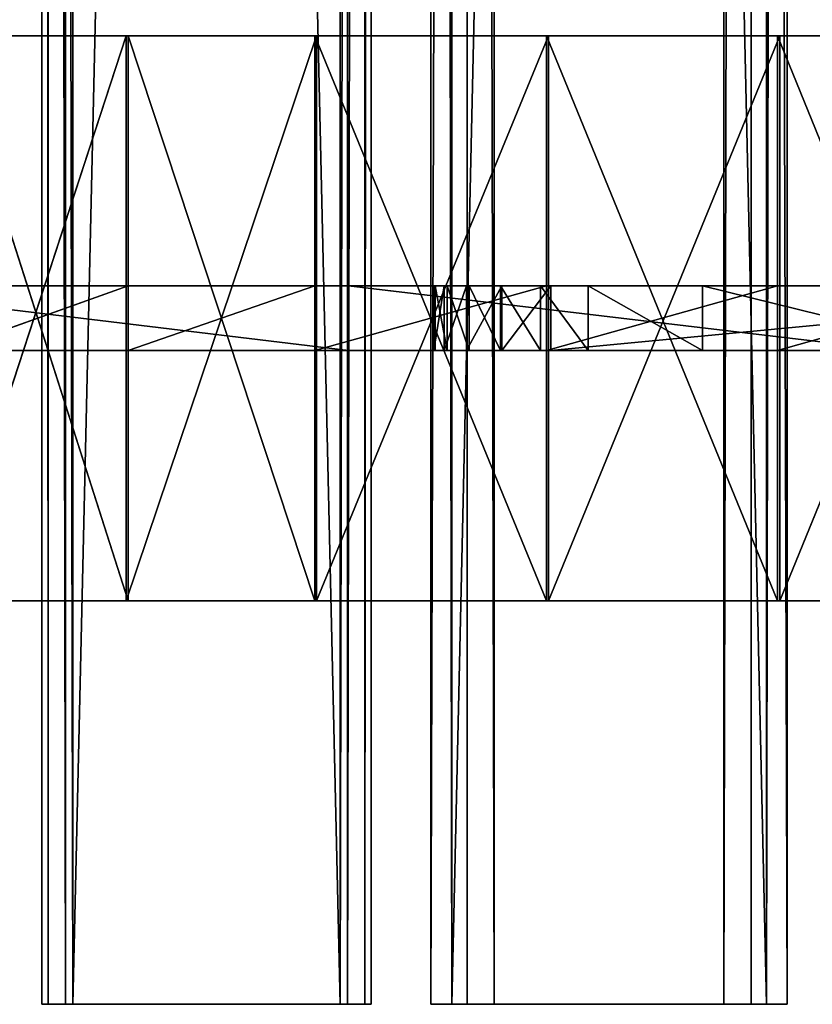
# Model space of a CAD drawing. Extents: x -1687 to 817, y -668 to 832.
# Tile 6 of 182: x -1589 to -1491, y -668 to -546. Entities that reach past the tile are written whole.
import ezdxf

# ---------------------------------------------------------------- set-up
doc = ezdxf.new("R2010")
doc.units = 0
doc.header["$LTSCALE"] = 25.4
doc.layers.get('0').update_dxf_attribs({"color": 13, "linetype": 'CONTINUOUS'})
doc.layers.add('STEEL', color=54, linetype='CONTINUOUS')
doc.layers.add('WOOD', color=253, linetype='CONTINUOUS')

# ---------------------------------------------------------------- blocks, each defined once
blk = doc.blocks.new('L006_07-00_001_DOMY_LNA_OB')
at = {"color": 0}
for p, q in [((1500, 40, -37), (0, 40, -37)), ((0, 40, -3), (1500, 40, -3)), ((1500, 40, -37), (0, 40, -37)), ((0, 40, -3), (1500, 40, -3)), ((1500, 37, -40), (1500, 40, -37)), ((1500, 40, -37), (1500, 40, -3)), ((1500, 40, -3), (1500, 37)), ((1500, 40, -37), (1500, 40, -3)), ((1500, 37, -40), (1500, 40, -37)), ((1500, 40, -3), (1500, 37)), ((1500, 37), (0, 37)), ((0, 37, -40), (1500, 37, -40)), ((0, 37, -40), (1500, 37, -40)), ((1500, 37), (0, 37)), ((1500, 3), (1500, 37)), ((1500, 3, -40), (1500, 37, -40)), ((1500, 3), (1500, 37)), ((1500, 3, -40), (1500, 37, -40)), ((0, 3), (1500, 3)), ((1500, 3, -40), (0, 3, -40)), ((1500, 3, -40), (0, 3, -40)), ((0, 3), (1500, 3)), ((1500, 0, -37), (1500, 3, -40)), ((1500, 3), (1500, 0, -3)), ((1500, 0, -37), (1500, 3, -40)), ((1500, 3), (1500, 0, -3)), ((0, 0, -37), (1500, 0, -37)), ((1500, 0, -3), (0, 0, -3)), ((0, 0, -37), (1500, 0, -37)), ((1500, 0, -3), (0, 0, -3)), ((1500, 0, -3), (1500, 0, -37)), ((1500, 0, -3), (1500, 0, -37))]:
    blk.add_line(p, q, dxfattribs=at)
at = {"color": 7}
mesh = blk.add_polyface(dxfattribs=at)
corners = [(0, 40, -3), (1500, 40, -37), (0, 40, -37), (1500, 40, -3)]
mesh.append_faces([[corners[k] for k in face] for face in [(0, 1, 2), (1, 0, 3)]], dxfattribs={"vtx0": -1, "color": 7})
mesh = blk.add_polyface(dxfattribs=at)
corners = [(1500, 40, -37), (0, 37, -40), (0, 40, -37), (1500, 37, -40)]
mesh.append_faces([[corners[k] for k in face] for face in [(0, 1, 2), (1, 0, 3)]], dxfattribs={"vtx0": -1, "color": 7})
mesh = blk.add_polyface(dxfattribs=at)
corners = [(0, 37), (1500, 40, -3), (0, 40, -3), (1500, 37)]
mesh.append_faces([[corners[k] for k in face] for face in [(0, 1, 2), (1, 0, 3)]], dxfattribs={"vtx0": -1, "color": 7})
mesh = blk.add_polyface(dxfattribs=at)
corners = [(1500, 3, -40), (1500, 0, -3), (1500, 0, -37), (1500, 3), (1500, 37), (1500, 37, -40), (1500, 40, -37), (1500, 40, -3)]
mesh.append_faces([[corners[k] for k in face] for face in [(0, 1, 2), (4, 6, 7)]], dxfattribs={"vtx0": -1, "color": 7})
mesh.append_faces([[corners[k] for k in face] for face in [(1, 0, 3), (3, 0, 4)]], dxfattribs={"vtx0": -1, "vtx1": -1, "color": 7})
mesh.append_faces([[corners[k] for k in face] for face in [(4, 0, 5), (4, 5, 6)]], dxfattribs={"vtx0": -1, "vtx2": -1, "color": 7})
mesh = blk.add_polyface(dxfattribs=at)
corners = [(1500, 3), (0, 37), (0, 3), (1500, 37)]
mesh.append_faces([[corners[k] for k in face] for face in [(0, 1, 2), (1, 0, 3)]], dxfattribs={"vtx0": -1, "color": 7})
mesh = blk.add_polyface(dxfattribs=at)
corners = [(1500, 37, -40), (0, 3, -40), (0, 37, -40), (1500, 3, -40)]
mesh.append_faces([[corners[k] for k in face] for face in [(0, 1, 2), (1, 0, 3)]], dxfattribs={"vtx0": -1, "color": 7})
mesh = blk.add_polyface(dxfattribs=at)
corners = [(1500, 0, -37), (0, 3, -40), (1500, 3, -40), (0, 0, -37)]
mesh.append_faces([[corners[k] for k in face] for face in [(0, 1, 2), (1, 0, 3)]], dxfattribs={"vtx0": -1, "color": 7})
mesh = blk.add_polyface(dxfattribs=at)
corners = [(1500, 0, -3), (0, 3), (0, 0, -3), (1500, 3)]
mesh.append_faces([[corners[k] for k in face] for face in [(0, 1, 2), (1, 0, 3)]], dxfattribs={"vtx0": -1, "color": 7})
mesh = blk.add_polyface(dxfattribs=at)
corners = [(1500, 0, -3), (0, 0, -37), (1500, 0, -37), (0, 0, -3)]
mesh.append_faces([[corners[k] for k in face] for face in [(0, 1, 2), (1, 0, 3)]], dxfattribs={"vtx0": -1, "color": 7})
blk = doc.blocks.new('L006_07-01_000_DOMY_LNA_OB')
at = {"color": 0}
for p, q in [((529.32, 388.18, 36), (558.06, 391.53, -34)), ((558.06, 391.53, -34), (529.32, 388.18, -34)), ((529.32, 388.18, 36), (558.06, 391.53, -34)), ((529.32, 388.18, 36), (558.06, 391.53, 36)), ((529.32, 388.18, 36), (558.06, 391.53, 36)), ((558.06, 391.53, -34), (529.32, 388.18, -34)), ((558.06, 391.53, 36), (558.06, 391.53, -34)), ((581.61, 391.31, -34), (558.06, 391.53, 36)), ((558.06, 391.53, 36), (581.61, 391.31, 36)), ((581.61, 391.31, -34), (558.06, 391.53, 36)), ((581.61, 391.31, -34), (558.06, 391.53, -34)), ((558.06, 391.53, 36), (558.06, 391.53, -34)), ((558.27, 389.54, 36), (558.06, 391.53, 36)), ((558.06, 391.53, -34), (558.27, 389.54, -34)), ((558.27, 389.54, 36), (558.06, 391.53, 36)), ((558.06, 391.53, 36), (581.61, 391.31, 36)), ((558.06, 391.53, -34), (558.27, 389.54, -34)), ((581.61, 391.31, -34), (558.06, 391.53, -34)), ((604.5, 385.77, -34), (581.61, 391.31, 36)), ((581.61, 391.31, 36), (604.5, 385.77, 36)), ((604.5, 385.77, -34), (581.61, 391.31, 36)), ((604.5, 385.77, -34), (581.61, 391.31, -34)), ((581.61, 391.31, -34), (581.61, 391.31, 36)), ((581.61, 391.31, -34), (581.61, 391.31, 36)), ((581.61, 391.31, 36), (604.5, 385.77, 36)), ((604.5, 385.77, -34), (581.61, 391.31, -34)), ((529.57, 386.2, -34), (558.27, 389.54, 36)), ((558.27, 389.54, 36), (529.57, 386.2, 36)), ((529.57, 386.2, -34), (558.27, 389.54, 36)), ((529.57, 386.2, -34), (558.27, 389.54, -34)), ((558.27, 389.54, 36), (529.57, 386.2, 36)), ((529.57, 386.2, -34), (558.27, 389.54, -34)), ((558.27, 389.54, 5), (529.57, 386.2, 5)), ((529.57, 386.2, -3), (558.27, 389.54, -3)), ((529.57, 386.2, 5), (558.27, 389.54, -3)), ((529.57, 386.2, -3), (558.27, 389.54, -3)), ((529.57, 386.2, 5), (558.27, 389.54, -3)), ((558.27, 389.54, 5), (529.57, 386.2, 5)), ((558.27, 389.54, 36), (558.27, 389.54, -34)), ((558.27, 389.54, -34), (581.36, 389.32, 36)), ((581.36, 389.32, 36), (558.27, 389.54, 36)), ((558.27, 389.54, -34), (581.36, 389.32, 36)), ((558.27, 389.54, -34), (581.36, 389.32, -34)), ((558.27, 389.54, 36), (558.27, 389.54, -34)), ((581.36, 389.32, 36), (558.27, 389.54, 36)), ((558.27, 389.54, -34), (581.36, 389.32, -34)), ((581.36, 389.32, 5), (558.27, 389.54, 5)), ((558.27, 389.54, -3), (581.36, 389.32, -3)), ((558.27, 389.54, 5), (558.27, 389.54, -3)), ((558.27, 389.54, 5), (558.27, 389.54, -3)), ((558.27, 389.54, 5), (581.36, 389.32, -3)), ((558.27, 389.54, -3), (581.36, 389.32, -3)), ((558.27, 389.54, 5), (581.36, 389.32, -3)), ((581.36, 389.32, 5), (558.27, 389.54, 5)), ((581.36, 389.32, -34), (581.36, 389.32, 36)), ((581.36, 389.32, -34), (581.36, 389.32, 36)), ((581.36, 389.32, -34), (603.81, 383.89, 36)), ((603.81, 383.89, 36), (581.36, 389.32, 36)), ((581.36, 389.32, -34), (603.81, 383.89, 36)), ((581.36, 389.32, -34), (603.81, 383.89, -34)), ((603.81, 383.89, 36), (581.36, 389.32, 36)), ((581.36, 389.32, -34), (603.81, 383.89, -34)), ((603.81, 383.89, 5), (581.36, 389.32, 5)), ((581.36, 389.32, -3), (603.81, 383.89, -3)), ((581.36, 389.32, 5), (581.36, 389.32, -3)), ((581.36, 389.32, 5), (581.36, 389.32, -3)), ((581.36, 389.32, 5), (603.81, 383.89, -3)), ((581.36, 389.32, -3), (603.81, 383.89, -3)), ((581.36, 389.32, 5), (603.81, 383.89, -3)), ((603.81, 383.89, 5), (581.36, 389.32, 5)), ((500.66, 384.19, 36), (529.32, 388.18, -34)), ((529.32, 388.18, -34), (500.66, 384.19, -34)), ((500.66, 384.19, 36), (529.32, 388.18, -34)), ((500.66, 384.19, 36), (529.32, 388.18, 36)), ((500.66, 384.19, 36), (529.32, 388.18, 36)), ((529.32, 388.18, -34), (500.66, 384.19, -34)), ((529.32, 388.18, 36), (529.32, 388.18, -34)), ((529.32, 388.18, 36), (529.32, 388.18, -34)), ((500.96, 382.21, -34), (529.57, 386.2, 36)), ((529.57, 386.2, 36), (500.96, 382.21, 36)), ((500.96, 382.21, -34), (529.57, 386.2, 36)), ((500.96, 382.21, -34), (529.57, 386.2, -34)), ((529.57, 386.2, 36), (500.96, 382.21, 36)), ((500.96, 382.21, -34), (529.57, 386.2, -34)), ((529.57, 386.2, 5), (500.96, 382.21, 5)), ((500.96, 382.21, -3), (529.57, 386.2, -3)), ((500.96, 382.21, 5), (529.57, 386.2, -3)), ((500.96, 382.21, -3), (529.57, 386.2, -3)), ((500.96, 382.21, 5), (529.57, 386.2, -3)), ((529.57, 386.2, 5), (500.96, 382.21, 5)), ((529.57, 386.2, -34), (529.57, 386.2, 36)), ((529.57, 386.2, -34), (529.57, 386.2, 36)), ((529.57, 386.2, 5), (529.57, 386.2, -3)), ((529.57, 386.2, 5), (529.57, 386.2, -3)), ((472.1, 379.54, 36), (500.66, 384.19, -34)), ((500.66, 384.19, -34), (472.1, 379.54, -34)), ((472.1, 379.54, 36), (500.66, 384.19, -34)), ((472.1, 379.54, 36), (500.66, 384.19, 36)), ((472.1, 379.54, 36), (500.66, 384.19, 36)), ((500.66, 384.19, -34), (472.1, 379.54, -34)), ((500.66, 384.19, 36), (500.66, 384.19, -34)), ((500.66, 384.19, 36), (500.66, 384.19, -34)), ((472.44, 377.57, -34), (500.96, 382.21, 36)), ((500.96, 382.21, 36), (472.44, 377.57, 36)), ((472.44, 377.57, -34), (500.96, 382.21, 36)), ((472.44, 377.57, -34), (500.96, 382.21, -34)), ((500.96, 382.21, 36), (472.44, 377.57, 36)), ((472.44, 377.57, -34), (500.96, 382.21, -34)), ((500.96, 382.21, 5), (472.44, 377.57, 5)), ((472.44, 377.57, -3), (500.96, 382.21, -3)), ((472.44, 377.57, 5), (500.96, 382.21, -3)), ((472.44, 377.57, -3), (500.96, 382.21, -3)), ((472.44, 377.57, 5), (500.96, 382.21, -3)), ((500.96, 382.21, 5), (472.44, 377.57, 5)), ((500.96, 382.21, -34), (500.96, 382.21, 36)), ((500.96, 382.21, -34), (500.96, 382.21, 36)), ((500.96, 382.21, 5), (500.96, 382.21, -3)), ((500.96, 382.21, 5), (500.96, 382.21, -3)), ((486.55, 283.31, 5), (554.08, 270.39, 5)), ((554.08, 270.39, -3), (486.55, 283.31, -3)), ((486.55, 283.31, -3), (554.08, 270.39, 5)), ((486.55, 283.31, 5), (554.08, 270.39, 5)), ((486.55, 283.31, -3), (554.08, 270.39, 5)), ((554.08, 270.39, -3), (486.55, 283.31, -3)), ((554.08, 270.39, 5), (620.43, 252.41, 5)), ((620.43, 252.41, -3), (554.08, 270.39, -3)), ((554.08, 270.39, -3), (554.08, 270.39, 5)), ((554.08, 270.39, -3), (554.08, 270.39, 5)), ((554.08, 270.39, -3), (620.43, 252.41, 5)), ((554.08, 270.39, 5), (620.43, 252.41, 5)), ((554.08, 270.39, -3), (620.43, 252.41, 5)), ((620.43, 252.41, -3), (554.08, 270.39, -3)), ((510.23, 190.14, -3), (477.73, 198.95, -3)), ((477.73, 198.95, -3), (510.23, 190.14, 5)), ((477.73, 198.95, -3), (510.23, 190.14, 5)), ((477.73, 198.95, 5), (510.23, 190.14, 5)), ((477.73, 198.95, 5), (510.23, 190.14, 5)), ((510.23, 190.14, -3), (477.73, 198.95, -3)), ((524.39, 184.3, -3), (510.23, 190.14, -3)), ((510.23, 190.14, -3), (524.39, 184.3, 5)), ((510.23, 190.14, -3), (524.39, 184.3, 5)), ((510.23, 190.14, -3), (510.23, 190.14, 5)), ((510.23, 190.14, 5), (524.39, 184.3, 5)), ((510.23, 190.14, -3), (510.23, 190.14, 5)), ((510.23, 190.14, 5), (524.39, 184.3, 5)), ((524.39, 184.3, -3), (510.23, 190.14, -3)), ((530.31, 180.69, -3), (524.39, 184.3, -3)), ((524.39, 184.3, -3), (530.31, 180.69, 5)), ((524.39, 184.3, -3), (530.31, 180.69, 5)), ((524.39, 184.3, -3), (524.39, 184.3, 5)), ((524.39, 184.3, 5), (530.31, 180.69, 5)), ((524.39, 184.3, -3), (524.39, 184.3, 5)), ((524.39, 184.3, 5), (530.31, 180.69, 5)), ((530.31, 180.69, -3), (524.39, 184.3, -3)), ((535.26, 176.51, -3), (530.31, 180.69, -3)), ((530.31, 180.69, -3), (535.26, 176.51, 5)), ((530.31, 180.69, -3), (535.26, 176.51, 5)), ((530.31, 180.69, -3), (530.31, 180.69, 5)), ((530.31, 180.69, 5), (535.26, 176.51, 5)), ((530.31, 180.69, -3), (530.31, 180.69, 5)), ((530.31, 180.69, 5), (535.26, 176.51, 5)), ((535.26, 176.51, -3), (530.31, 180.69, -3)), ((539.14, 171.75, -3), (535.26, 176.51, -3)), ((535.26, 176.51, -3), (539.14, 171.75, 5)), ((535.26, 176.51, -3), (539.14, 171.75, 5)), ((535.26, 176.51, -3), (535.26, 176.51, 5)), ((535.26, 176.51, 5), (539.14, 171.75, 5)), ((535.26, 176.51, -3), (535.26, 176.51, 5)), ((535.26, 176.51, 5), (539.14, 171.75, 5)), ((539.14, 171.75, -3), (535.26, 176.51, -3)), ((541.87, 166.37, -3), (539.14, 171.75, -3)), ((539.14, 171.75, -3), (541.87, 166.37, 5)), ((539.14, 171.75, -3), (541.87, 166.37, 5)), ((539.14, 171.75, -3), (539.14, 171.75, 5)), ((539.14, 171.75, 5), (541.87, 166.37, 5)), ((539.14, 171.75, -3), (539.14, 171.75, 5)), ((539.14, 171.75, 5), (541.87, 166.37, 5)), ((541.87, 166.37, -3), (539.14, 171.75, -3)), ((543.36, 160.37, -3), (541.87, 166.37, -3)), ((541.87, 166.37, -3), (543.36, 160.37, 5)), ((541.87, 166.37, -3), (543.36, 160.37, 5)), ((541.87, 166.37, -3), (541.87, 166.37, 5)), ((541.87, 166.37, 5), (543.36, 160.37, 5)), ((541.87, 166.37, -3), (541.87, 166.37, 5)), ((541.87, 166.37, 5), (543.36, 160.37, 5)), ((543.36, 160.37, -3), (541.87, 166.37, -3)), ((543.52, 153.71, -3), (543.36, 160.37, -3)), ((543.36, 160.37, -3), (543.52, 153.71, 5)), ((543.36, 160.37, -3), (543.52, 153.71, 5)), ((543.36, 160.37, -3), (543.36, 160.37, 5)), ((543.36, 160.37, 5), (543.52, 153.71, 5)), ((543.36, 160.37, -3), (543.36, 160.37, 5)), ((543.36, 160.37, 5), (543.52, 153.71, 5)), ((543.52, 153.71, -3), (543.36, 160.37, -3)), ((542.25, 146.36, -3), (543.52, 153.71, -3)), ((543.52, 153.71, -3), (542.25, 146.36, 5)), ((543.52, 153.71, -3), (542.25, 146.36, 5)), ((543.52, 153.71, 5), (542.25, 146.36, 5)), ((543.52, 153.71, 5), (542.25, 146.36, 5)), ((542.25, 146.36, -3), (543.52, 153.71, -3)), ((543.52, 153.71, -3), (543.52, 153.71, 5)), ((543.52, 153.71, -3), (543.52, 153.71, 5)), ((539.47, 138.31, -3), (542.25, 146.36, -3)), ((542.25, 146.36, -3), (539.47, 138.31, 5)), ((542.25, 146.36, -3), (539.47, 138.31, 5)), ((542.25, 146.36, 5), (539.47, 138.31, 5)), ((542.25, 146.36, 5), (539.47, 138.31, 5)), ((539.47, 138.31, -3), (542.25, 146.36, -3)), ((542.25, 146.36, -3), (542.25, 146.36, 5)), ((542.25, 146.36, -3), (542.25, 146.36, 5)), ((535.09, 129.53, -3), (539.47, 138.31, -3)), ((539.47, 138.31, -3), (535.09, 129.53, 5)), ((539.47, 138.31, -3), (535.09, 129.53, 5)), ((539.47, 138.31, 5), (535.09, 129.53, 5)), ((539.47, 138.31, 5), (535.09, 129.53, 5)), ((535.09, 129.53, -3), (539.47, 138.31, -3)), ((539.47, 138.31, -3), (539.47, 138.31, 5)), ((539.47, 138.31, -3), (539.47, 138.31, 5)), ((529.02, 120, -3), (535.09, 129.53, -3)), ((535.09, 129.53, -3), (529.02, 120, 5)), ((535.09, 129.53, -3), (529.02, 120, 5)), ((535.09, 129.53, 5), (529.02, 120, 5)), ((535.09, 129.53, 5), (529.02, 120, 5)), ((529.02, 120, -3), (535.09, 129.53, -3)), ((535.09, 129.53, -3), (535.09, 129.53, 5)), ((535.09, 129.53, -3), (535.09, 129.53, 5)), ((445, 0, -3), (529.02, 120, -3)), ((529.02, 120, 5), (445, 0, 5)), ((529.02, 120, 5), (445, 0, 5)), ((445, 0, -3), (529.02, 120, -3)), ((529.02, 120, -3), (529.02, 120, 5)), ((529.02, 120, -3), (529.02, 120, 5))]:
    blk.add_line(p, q, dxfattribs=at)
at = {"color": 253}
mesh = blk.add_polyface(dxfattribs=at)
corners = [(472.44, 377.57, 36), (500.66, 384.19, 36), (472.1, 379.54, 36), (500.96, 382.21, 36), (529.32, 388.18, 36), (529.57, 386.2, 36), (558.06, 391.53, 36), (558.27, 389.54, 36)]
mesh.append_faces([[corners[k] for k in face] for face in [(0, 1, 2), (6, 5, 7)]], dxfattribs={"vtx0": -1, "color": 253})
mesh.append_faces([[corners[k] for k in face] for face in [(1, 3, 4), (4, 5, 6)]], dxfattribs={"vtx0": -1, "vtx1": -1, "color": 253})
mesh.append_faces([[corners[k] for k in face] for face in [(1, 0, 3), (4, 3, 5)]], dxfattribs={"vtx0": -1, "vtx2": -1, "color": 253})
mesh = blk.add_polyface(dxfattribs=at)
corners = [(500.66, 384.19, -34), (472.44, 377.57, -34), (472.1, 379.54, -34), (500.96, 382.21, -34), (529.32, 388.18, -34), (529.57, 386.2, -34), (558.06, 391.53, -34), (558.27, 389.54, -34)]
mesh.append_faces([[corners[k] for k in face] for face in [(0, 1, 2), (5, 6, 7)]], dxfattribs={"vtx0": -1, "color": 253})
mesh.append_faces([[corners[k] for k in face] for face in [(1, 0, 3), (3, 4, 5)]], dxfattribs={"vtx0": -1, "vtx1": -1, "color": 253})
mesh.append_faces([[corners[k] for k in face] for face in [(3, 0, 4), (5, 4, 6)]], dxfattribs={"vtx0": -1, "vtx2": -1, "color": 253})
mesh = blk.add_polyface(dxfattribs=at)
corners = [(529.32, 388.18, 36), (558.06, 391.53, -34), (529.32, 388.18, -34)]
mesh.append_faces([[corners[k] for k in face] for face in [(0, 1, 2)]], dxfattribs={"color": 253})
mesh = blk.add_polyface(dxfattribs=at)
corners = [(558.06, 391.53, 36), (558.06, 391.53, -34), (529.32, 388.18, 36)]
mesh.append_faces([[corners[k] for k in face] for face in [(0, 1, 2)]], dxfattribs={"color": 253})
mesh = blk.add_polyface(dxfattribs=at)
corners = [(581.61, 391.31, 36), (581.61, 391.31, -34), (558.06, 391.53, 36)]
mesh.append_faces([[corners[k] for k in face] for face in [(0, 1, 2)]], dxfattribs={"color": 253})
mesh = blk.add_polyface(dxfattribs=at)
corners = [(558.06, 391.53, 36), (581.61, 391.31, -34), (558.06, 391.53, -34)]
mesh.append_faces([[corners[k] for k in face] for face in [(0, 1, 2)]], dxfattribs={"color": 253})
mesh = blk.add_polyface(dxfattribs=at)
corners = [(558.27, 389.54, 36), (581.61, 391.31, 36), (558.06, 391.53, 36), (581.36, 389.32, 36), (603.81, 383.89, 36), (604.5, 385.77, 36), (624.45, 373.53, 36), (625.55, 375.2, 36)]
mesh.append_faces([[corners[k] for k in face] for face in [(0, 1, 2), (5, 6, 7)]], dxfattribs={"vtx0": -1, "color": 253})
mesh.append_faces([[corners[k] for k in face] for face in [(1, 4, 5)]], dxfattribs={"vtx0": -1, "vtx1": -1, "color": 253})
mesh.append_faces([[corners[k] for k in face] for face in [(1, 0, 3), (1, 3, 4), (5, 4, 6)]], dxfattribs={"vtx0": -1, "vtx2": -1, "color": 253})
mesh = blk.add_polyface(dxfattribs=at)
corners = [(581.61, 391.31, -34), (558.27, 389.54, -34), (558.06, 391.53, -34), (581.36, 389.32, -34), (603.81, 383.89, -34), (604.5, 385.77, -34), (624.45, 373.53, -34), (625.55, 375.2, -34)]
mesh.append_faces([[corners[k] for k in face] for face in [(0, 1, 2), (6, 5, 7)]], dxfattribs={"vtx0": -1, "color": 253})
mesh.append_faces([[corners[k] for k in face] for face in [(1, 0, 3), (3, 0, 4), (4, 5, 6)]], dxfattribs={"vtx0": -1, "vtx1": -1, "color": 253})
mesh.append_faces([[corners[k] for k in face] for face in [(4, 0, 5)]], dxfattribs={"vtx0": -1, "vtx2": -1, "color": 253})
mesh = blk.add_polyface(dxfattribs=at)
corners = [(604.5, 385.77, 36), (604.5, 385.77, -34), (581.61, 391.31, 36)]
mesh.append_faces([[corners[k] for k in face] for face in [(0, 1, 2)]], dxfattribs={"color": 253})
mesh = blk.add_polyface(dxfattribs=at)
corners = [(581.61, 391.31, 36), (604.5, 385.77, -34), (581.61, 391.31, -34)]
mesh.append_faces([[corners[k] for k in face] for face in [(0, 1, 2)]], dxfattribs={"color": 253})
mesh = blk.add_polyface(dxfattribs=at)
corners = [(445, 0, 5), (278.2, 28.78, 5), (245, 0, 5), (297.5, 46.32, 5), (313.09, 62.16, 5), (325.06, 76.25, 5), (333.52, 88.51, 5), (338.55, 98.87, 5), (339.81, 103.33, 5), (340.25, 107.29, 5), (349.93, 201.55, 5), (375.51, 204.46, 5), (399.11, 205.83, 5), (420.94, 205.82, 5), (441.19, 204.57, 5), (460.06, 202.23, 5), (529.02, 120, 5), (477.73, 198.95, 5), (510.23, 190.14, 5), (524.39, 184.3, 5), (530.31, 180.69, 5), (535.09, 129.53, 5), (535.26, 176.51, 5), (539.47, 138.31, 5), (539.14, 171.75, 5), (541.87, 166.37, 5), (542.25, 146.36, 5), (543.36, 160.37, 5), (543.52, 153.71, 5), (245.96, 96.65, 5), (230.18, 269.89, 5), (222.15, 84.62, 5), (232.16, 253.93, 5), (235.92, 237.88, 5), (241.54, 222.39, 5), (249.18, 208.02, 5), (267.33, 106.16, 5), (255.46, 200.41, 5), (263.4, 194.57, 5), (272.54, 190.85, 5), (286.16, 113.2, 5), (282.31, 189.48, 5), (292.11, 190.55, 5), (302.35, 117.84, 5), (322.2, 196.97, 5), (315.8, 120.15, 5), (326.41, 120.18, 5), (330.62, 119.37, 5), (334.09, 118.01, 5), (335.54, 117.13, 5), (336.8, 116.11, 5), (337.86, 114.97, 5), (338.74, 113.69, 5), (339.41, 112.28, 5), (339.89, 110.75, 5), (40.69, 319.89, 5), (43.14, 344.48, 5), (40.54, 332.32, 5), (43.58, 307.8, 5), (48.37, 355.76, 5), (54.73, 280.71, 5), (55.96, 365.6, 5), (68.22, 254.71, 5), (65.55, 373.53, 5), (86.19, 383.89, 5), (83.95, 230, 5), (195.99, 70, 5), (108.64, 389.32, 5), (131.73, 389.54, 5), (160.43, 386.2, 5), (189.04, 382.21, 5), (217.56, 377.57, 5), (230.37, 274.4, 5), (231.56, 278.74, 5), (257.2, 371.59, 5), (233.69, 282.71, 5), (236.66, 286.1, 5), (240.31, 288.75, 5), (244.46, 290.5, 5), (248.9, 291.28, 5), (298.42, 293.46, 5), (297.07, 367.41, 5), (337.09, 365.06, 5), (345, 293.68, 5), (339.72, 364.98, 5), (342.36, 364.91, 5), (345, 364.87, 5), (349.55, 293.68, 5), (347.64, 364.91, 5), (350.28, 364.98, 5), (418.25, 291.09, 5), (352.91, 365.06, 5), (392.93, 367.41, 5), (432.8, 371.59, 5), (486.55, 283.31, 5), (472.44, 377.57, 5), (500.96, 382.21, 5), (554.08, 270.39, 5), (529.57, 386.2, 5), (558.27, 389.54, 5), (620.43, 252.41, 5), (581.36, 389.32, 5), (603.81, 383.89, 5), (624.45, 373.53, 5), (630.23, 270.33, 5), (634.04, 365.6, 5), (638.9, 288.81, 5), (641.63, 355.76, 5), (646.42, 307.8, 5), (646.86, 344.48, 5), (649.31, 319.89, 5), (649.46, 332.32, 5)]
mesh.append_faces([[corners[k] for k in face] for face in [(0, 1, 2), (27, 26, 28), (55, 56, 57), (109, 110, 111)]], dxfattribs={"vtx0": -1, "color": 253})
mesh.append_faces([[corners[k] for k in face] for face in [(1, 0, 3), (3, 0, 4), (4, 0, 5), (5, 0, 6), (6, 0, 7), (7, 0, 8), (8, 0, 9), (10, 0, 11), (11, 0, 12), (12, 0, 13), (13, 0, 14), (14, 0, 15), (15, 16, 17), (17, 16, 18), (18, 16, 19), (19, 16, 20), (20, 21, 22), (22, 23, 24), (24, 23, 25), (25, 26, 27), (29, 30, 31), (30, 29, 32), (32, 29, 33), (33, 29, 34), (34, 29, 35), (35, 36, 37), (37, 36, 38), (38, 36, 39), (39, 40, 41), (41, 40, 42), (42, 43, 44), (44, 46, 10), (56, 58, 59), (59, 60, 61), (61, 62, 63), (63, 62, 64), (64, 66, 67), (67, 66, 68), (68, 66, 69), (69, 66, 70), (70, 66, 71), (71, 73, 74), (72, 31, 30), (74, 80, 81), (81, 80, 82), (82, 83, 84), (84, 83, 85), (85, 83, 86), (86, 87, 88), (88, 87, 89), (89, 90, 91), (91, 90, 92), (92, 90, 93), (93, 94, 95), (95, 94, 96), (96, 97, 98), (98, 97, 99), (99, 100, 101), (101, 100, 102), (102, 100, 103), (103, 104, 105), (105, 106, 107), (107, 108, 109)]], dxfattribs={"vtx0": -1, "vtx1": -1, "color": 253})
mesh.append_faces([[corners[k] for k in face] for face in [(9, 0, 10), (71, 31, 72)]], dxfattribs={"vtx0": -1, "vtx1": -1, "vtx2": -1, "color": 253})
mesh.append_faces([[corners[k] for k in face] for face in [(15, 0, 16), (20, 16, 21), (22, 21, 23), (25, 23, 26), (35, 29, 36), (39, 36, 40), (42, 40, 43), (44, 43, 45), (44, 45, 46), (10, 46, 47), (10, 47, 48), (10, 48, 49), (10, 49, 50), (10, 50, 51), (10, 51, 52), (10, 52, 53), (10, 53, 54), (10, 54, 9), (56, 55, 58), (59, 58, 60), (61, 60, 62), (64, 62, 65), (64, 65, 66), (71, 66, 31), (71, 72, 73), (74, 73, 75), (74, 75, 76), (74, 76, 77), (74, 77, 78), (74, 78, 79), (74, 79, 80), (82, 80, 83), (86, 83, 87), (89, 87, 90), (93, 90, 94), (96, 94, 97), (99, 97, 100), (103, 100, 104), (105, 104, 106), (107, 106, 108), (109, 108, 110)]], dxfattribs={"vtx0": -1, "vtx2": -1, "color": 253})
mesh = blk.add_polyface(dxfattribs=at)
corners = [(43.14, 344.48, -3), (40.69, 319.89, -3), (40.54, 332.32, -3), (43.58, 307.8, -3), (48.37, 355.76, -3), (54.73, 280.71, -3), (55.96, 365.6, -3), (68.22, 254.71, -3), (65.55, 373.53, -3), (86.19, 383.89, -3), (83.95, 230, -3), (195.99, 70, -3), (108.64, 389.32, -3), (131.73, 389.54, -3), (160.43, 386.2, -3), (189.04, 382.21, -3), (217.56, 377.57, -3), (222.15, 84.62, -3), (230.37, 274.4, -3), (231.56, 278.74, -3), (257.2, 371.59, -3), (230.18, 269.89, -3), (233.69, 282.71, -3), (236.66, 286.1, -3), (240.31, 288.75, -3), (244.46, 290.5, -3), (248.9, 291.28, -3), (298.42, 293.46, -3), (297.07, 367.41, -3), (337.09, 365.06, -3), (345, 293.68, -3), (339.72, 364.98, -3), (342.36, 364.91, -3), (345, 364.87, -3), (349.55, 293.68, -3), (347.64, 364.91, -3), (350.28, 364.98, -3), (418.25, 291.09, -3), (352.91, 365.06, -3), (392.93, 367.41, -3), (432.8, 371.59, -3), (486.55, 283.31, -3), (472.44, 377.57, -3), (500.96, 382.21, -3), (554.08, 270.39, -3), (529.57, 386.2, -3), (558.27, 389.54, -3), (620.43, 252.41, -3), (581.36, 389.32, -3), (603.81, 383.89, -3), (624.45, 373.53, -3), (630.23, 270.33, -3), (634.04, 365.6, -3), (638.9, 288.81, -3), (641.63, 355.76, -3), (646.42, 307.8, -3), (646.86, 344.48, -3), (649.31, 319.89, -3), (649.46, 332.32, -3), (245.96, 96.65, -3), (232.16, 253.93, -3), (235.92, 237.88, -3), (241.54, 222.39, -3), (249.18, 208.02, -3), (267.33, 106.16, -3), (255.46, 200.41, -3), (263.4, 194.57, -3), (272.54, 190.85, -3), (286.16, 113.2, -3), (282.31, 189.48, -3), (292.11, 190.55, -3), (302.35, 117.84, -3), (322.2, 196.97, -3), (315.8, 120.15, -3), (326.41, 120.18, -3), (349.93, 201.55, -3), (330.62, 119.37, -3), (334.09, 118.01, -3), (335.54, 117.13, -3), (336.8, 116.11, -3), (337.86, 114.97, -3), (338.74, 113.69, -3), (339.41, 112.28, -3), (339.89, 110.75, -3), (340.25, 107.29, -3), (278.2, 28.78, -3), (445, 0, -3), (245, 0, -3), (297.5, 46.32, -3), (313.09, 62.16, -3), (325.06, 76.25, -3), (333.52, 88.51, -3), (338.55, 98.87, -3), (339.81, 103.33, -3), (375.51, 204.46, -3), (399.11, 205.83, -3), (420.94, 205.82, -3), (441.19, 204.57, -3), (460.06, 202.23, -3), (529.02, 120, -3), (477.73, 198.95, -3), (510.23, 190.14, -3), (524.39, 184.3, -3), (530.31, 180.69, -3), (535.09, 129.53, -3), (535.26, 176.51, -3), (539.47, 138.31, -3), (539.14, 171.75, -3), (541.87, 166.37, -3), (542.25, 146.36, -3), (543.36, 160.37, -3), (543.52, 153.71, -3)]
mesh.append_faces([[corners[k] for k in face] for face in [(0, 1, 2), (57, 56, 58), (85, 86, 87), (109, 110, 111)]], dxfattribs={"vtx0": -1, "color": 253})
mesh.append_faces([[corners[k] for k in face] for face in [(1, 0, 3), (3, 4, 5), (5, 6, 7), (7, 9, 10), (10, 9, 11), (11, 16, 17), (18, 16, 19), (19, 20, 22), (22, 20, 23), (23, 20, 24), (24, 20, 25), (25, 20, 26), (26, 20, 27), (27, 29, 30), (30, 33, 34), (34, 36, 37), (37, 40, 41), (41, 43, 44), (44, 46, 47), (47, 50, 51), (51, 52, 53), (53, 54, 55), (55, 56, 57), (59, 63, 64), (64, 67, 68), (68, 70, 71), (71, 72, 73), (73, 72, 74), (74, 75, 76), (76, 75, 77), (77, 75, 78), (78, 75, 79), (79, 75, 80), (80, 75, 81), (81, 75, 82), (82, 75, 83), (83, 75, 84), (86, 98, 99), (99, 103, 104), (104, 105, 106), (106, 108, 109)]], dxfattribs={"vtx0": -1, "vtx1": -1, "color": 253})
mesh.append_faces([[corners[k] for k in face] for face in [(17, 16, 18), (86, 84, 75)]], dxfattribs={"vtx0": -1, "vtx1": -1, "vtx2": -1, "color": 253})
mesh.append_faces([[corners[k] for k in face] for face in [(3, 0, 4), (5, 4, 6), (7, 6, 8), (7, 8, 9), (11, 9, 12), (11, 12, 13), (11, 13, 14), (11, 14, 15), (11, 15, 16), (19, 16, 20), (17, 18, 21), (27, 20, 28), (27, 28, 29), (30, 29, 31), (30, 31, 32), (30, 32, 33), (34, 33, 35), (34, 35, 36), (37, 36, 38), (37, 38, 39), (37, 39, 40), (41, 40, 42), (41, 42, 43), (44, 43, 45), (44, 45, 46), (47, 46, 48), (47, 48, 49), (47, 49, 50), (51, 50, 52), (53, 52, 54), (55, 54, 56), (21, 59, 17), (59, 21, 60), (59, 60, 61), (59, 61, 62), (59, 62, 63), (64, 63, 65), (64, 65, 66), (64, 66, 67), (68, 67, 69), (68, 69, 70), (71, 70, 72), (74, 72, 75), (86, 85, 88), (86, 88, 89), (86, 89, 90), (86, 90, 91), (86, 91, 92), (86, 92, 93), (86, 93, 84), (86, 75, 94), (86, 94, 95), (86, 95, 96), (86, 96, 97), (86, 97, 98), (99, 98, 100), (99, 100, 101), (99, 101, 102), (99, 102, 103), (104, 103, 105), (106, 105, 107), (106, 107, 108), (109, 108, 110)]], dxfattribs={"vtx0": -1, "vtx2": -1, "color": 253})
mesh = blk.add_polyface(dxfattribs=at)
corners = [(529.57, 386.2, 36), (529.57, 386.2, -34), (558.27, 389.54, 36)]
mesh.append_faces([[corners[k] for k in face] for face in [(0, 1, 2)]], dxfattribs={"color": 253})
mesh = blk.add_polyface(dxfattribs=at)
corners = [(558.27, 389.54, 36), (529.57, 386.2, -34), (558.27, 389.54, -34)]
mesh.append_faces([[corners[k] for k in face] for face in [(0, 1, 2)]], dxfattribs={"color": 253})
mesh = blk.add_polyface(dxfattribs=at)
corners = [(529.57, 386.2, 5), (558.27, 389.54, -3), (529.57, 386.2, -3)]
mesh.append_faces([[corners[k] for k in face] for face in [(0, 1, 2)]], dxfattribs={"color": 253})
mesh = blk.add_polyface(dxfattribs=at)
corners = [(558.27, 389.54, 5), (558.27, 389.54, -3), (529.57, 386.2, 5)]
mesh.append_faces([[corners[k] for k in face] for face in [(0, 1, 2)]], dxfattribs={"color": 253})
mesh = blk.add_polyface(dxfattribs=at)
corners = [(558.27, 389.54, 36), (558.27, 389.54, -34), (581.36, 389.32, 36)]
mesh.append_faces([[corners[k] for k in face] for face in [(0, 1, 2)]], dxfattribs={"color": 253})
mesh = blk.add_polyface(dxfattribs=at)
corners = [(581.36, 389.32, 36), (558.27, 389.54, -34), (581.36, 389.32, -34)]
mesh.append_faces([[corners[k] for k in face] for face in [(0, 1, 2)]], dxfattribs={"color": 253})
mesh = blk.add_polyface(dxfattribs=at)
corners = [(558.27, 389.54, 5), (581.36, 389.32, -3), (558.27, 389.54, -3)]
mesh.append_faces([[corners[k] for k in face] for face in [(0, 1, 2)]], dxfattribs={"color": 253})
mesh = blk.add_polyface(dxfattribs=at)
corners = [(581.36, 389.32, 5), (581.36, 389.32, -3), (558.27, 389.54, 5)]
mesh.append_faces([[corners[k] for k in face] for face in [(0, 1, 2)]], dxfattribs={"color": 253})
mesh = blk.add_polyface(dxfattribs=at)
corners = [(581.36, 389.32, 36), (581.36, 389.32, -34), (603.81, 383.89, 36)]
mesh.append_faces([[corners[k] for k in face] for face in [(0, 1, 2)]], dxfattribs={"color": 253})
mesh = blk.add_polyface(dxfattribs=at)
corners = [(603.81, 383.89, 36), (581.36, 389.32, -34), (603.81, 383.89, -34)]
mesh.append_faces([[corners[k] for k in face] for face in [(0, 1, 2)]], dxfattribs={"color": 253})
mesh = blk.add_polyface(dxfattribs=at)
corners = [(581.36, 389.32, 5), (603.81, 383.89, -3), (581.36, 389.32, -3)]
mesh.append_faces([[corners[k] for k in face] for face in [(0, 1, 2)]], dxfattribs={"color": 253})
mesh = blk.add_polyface(dxfattribs=at)
corners = [(603.81, 383.89, 5), (603.81, 383.89, -3), (581.36, 389.32, 5)]
mesh.append_faces([[corners[k] for k in face] for face in [(0, 1, 2)]], dxfattribs={"color": 253})
mesh = blk.add_polyface(dxfattribs=at)
corners = [(500.66, 384.19, 36), (529.32, 388.18, -34), (500.66, 384.19, -34)]
mesh.append_faces([[corners[k] for k in face] for face in [(0, 1, 2)]], dxfattribs={"color": 253})
mesh = blk.add_polyface(dxfattribs=at)
corners = [(529.32, 388.18, 36), (529.32, 388.18, -34), (500.66, 384.19, 36)]
mesh.append_faces([[corners[k] for k in face] for face in [(0, 1, 2)]], dxfattribs={"color": 253})
mesh = blk.add_polyface(dxfattribs=at)
corners = [(500.96, 382.21, 36), (500.96, 382.21, -34), (529.57, 386.2, 36)]
mesh.append_faces([[corners[k] for k in face] for face in [(0, 1, 2)]], dxfattribs={"color": 253})
mesh = blk.add_polyface(dxfattribs=at)
corners = [(529.57, 386.2, 36), (500.96, 382.21, -34), (529.57, 386.2, -34)]
mesh.append_faces([[corners[k] for k in face] for face in [(0, 1, 2)]], dxfattribs={"color": 253})
mesh = blk.add_polyface(dxfattribs=at)
corners = [(500.96, 382.21, 5), (529.57, 386.2, -3), (500.96, 382.21, -3)]
mesh.append_faces([[corners[k] for k in face] for face in [(0, 1, 2)]], dxfattribs={"color": 253})
mesh = blk.add_polyface(dxfattribs=at)
corners = [(529.57, 386.2, 5), (529.57, 386.2, -3), (500.96, 382.21, 5)]
mesh.append_faces([[corners[k] for k in face] for face in [(0, 1, 2)]], dxfattribs={"color": 253})
mesh = blk.add_polyface(dxfattribs=at)
corners = [(472.1, 379.54, 36), (500.66, 384.19, -34), (472.1, 379.54, -34)]
mesh.append_faces([[corners[k] for k in face] for face in [(0, 1, 2)]], dxfattribs={"color": 253})
mesh = blk.add_polyface(dxfattribs=at)
corners = [(500.66, 384.19, 36), (500.66, 384.19, -34), (472.1, 379.54, 36)]
mesh.append_faces([[corners[k] for k in face] for face in [(0, 1, 2)]], dxfattribs={"color": 253})
mesh = blk.add_polyface(dxfattribs=at)
corners = [(472.44, 377.57, 36), (472.44, 377.57, -34), (500.96, 382.21, 36)]
mesh.append_faces([[corners[k] for k in face] for face in [(0, 1, 2)]], dxfattribs={"color": 253})
mesh = blk.add_polyface(dxfattribs=at)
corners = [(500.96, 382.21, 36), (472.44, 377.57, -34), (500.96, 382.21, -34)]
mesh.append_faces([[corners[k] for k in face] for face in [(0, 1, 2)]], dxfattribs={"color": 253})
mesh = blk.add_polyface(dxfattribs=at)
corners = [(472.44, 377.57, 5), (500.96, 382.21, -3), (472.44, 377.57, -3)]
mesh.append_faces([[corners[k] for k in face] for face in [(0, 1, 2)]], dxfattribs={"color": 253})
mesh = blk.add_polyface(dxfattribs=at)
corners = [(500.96, 382.21, 5), (500.96, 382.21, -3), (472.44, 377.57, 5)]
mesh.append_faces([[corners[k] for k in face] for face in [(0, 1, 2)]], dxfattribs={"color": 253})
mesh = blk.add_polyface(dxfattribs=at)
corners = [(486.55, 283.31, 5), (486.55, 283.31, -3), (554.08, 270.39, 5)]
mesh.append_faces([[corners[k] for k in face] for face in [(0, 1, 2)]], dxfattribs={"color": 253})
mesh = blk.add_polyface(dxfattribs=at)
corners = [(554.08, 270.39, 5), (486.55, 283.31, -3), (554.08, 270.39, -3)]
mesh.append_faces([[corners[k] for k in face] for face in [(0, 1, 2)]], dxfattribs={"color": 253})
mesh = blk.add_polyface(dxfattribs=at)
corners = [(554.08, 270.39, 5), (554.08, 270.39, -3), (620.43, 252.41, 5)]
mesh.append_faces([[corners[k] for k in face] for face in [(0, 1, 2)]], dxfattribs={"color": 253})
mesh = blk.add_polyface(dxfattribs=at)
corners = [(620.43, 252.41, 5), (554.08, 270.39, -3), (620.43, 252.41, -3)]
mesh.append_faces([[corners[k] for k in face] for face in [(0, 1, 2)]], dxfattribs={"color": 253})
mesh = blk.add_polyface(dxfattribs=at)
corners = [(510.23, 190.14, 5), (510.23, 190.14, -3), (477.73, 198.95, -3)]
mesh.append_faces([[corners[k] for k in face] for face in [(0, 1, 2)]], dxfattribs={"color": 253})
mesh = blk.add_polyface(dxfattribs=at)
corners = [(510.23, 190.14, 5), (477.73, 198.95, -3), (477.73, 198.95, 5)]
mesh.append_faces([[corners[k] for k in face] for face in [(0, 1, 2)]], dxfattribs={"color": 253})
mesh = blk.add_polyface(dxfattribs=at)
corners = [(524.39, 184.3, 5), (524.39, 184.3, -3), (510.23, 190.14, -3)]
mesh.append_faces([[corners[k] for k in face] for face in [(0, 1, 2)]], dxfattribs={"color": 253})
mesh = blk.add_polyface(dxfattribs=at)
corners = [(524.39, 184.3, 5), (510.23, 190.14, -3), (510.23, 190.14, 5)]
mesh.append_faces([[corners[k] for k in face] for face in [(0, 1, 2)]], dxfattribs={"color": 253})
mesh = blk.add_polyface(dxfattribs=at)
corners = [(530.31, 180.69, 5), (530.31, 180.69, -3), (524.39, 184.3, -3)]
mesh.append_faces([[corners[k] for k in face] for face in [(0, 1, 2)]], dxfattribs={"color": 253})
mesh = blk.add_polyface(dxfattribs=at)
corners = [(530.31, 180.69, 5), (524.39, 184.3, -3), (524.39, 184.3, 5)]
mesh.append_faces([[corners[k] for k in face] for face in [(0, 1, 2)]], dxfattribs={"color": 253})
mesh = blk.add_polyface(dxfattribs=at)
corners = [(535.26, 176.51, 5), (535.26, 176.51, -3), (530.31, 180.69, -3)]
mesh.append_faces([[corners[k] for k in face] for face in [(0, 1, 2)]], dxfattribs={"color": 253})
mesh = blk.add_polyface(dxfattribs=at)
corners = [(535.26, 176.51, 5), (530.31, 180.69, -3), (530.31, 180.69, 5)]
mesh.append_faces([[corners[k] for k in face] for face in [(0, 1, 2)]], dxfattribs={"color": 253})
mesh = blk.add_polyface(dxfattribs=at)
corners = [(535.26, 176.51, -3), (539.14, 171.75, 5), (539.14, 171.75, -3)]
mesh.append_faces([[corners[k] for k in face] for face in [(0, 1, 2)]], dxfattribs={"color": 253})
mesh = blk.add_polyface(dxfattribs=at)
corners = [(535.26, 176.51, 5), (539.14, 171.75, 5), (535.26, 176.51, -3)]
mesh.append_faces([[corners[k] for k in face] for face in [(0, 1, 2)]], dxfattribs={"color": 253})
mesh = blk.add_polyface(dxfattribs=at)
corners = [(539.14, 171.75, -3), (541.87, 166.37, 5), (541.87, 166.37, -3)]
mesh.append_faces([[corners[k] for k in face] for face in [(0, 1, 2)]], dxfattribs={"color": 253})
mesh = blk.add_polyface(dxfattribs=at)
corners = [(539.14, 171.75, 5), (541.87, 166.37, 5), (539.14, 171.75, -3)]
mesh.append_faces([[corners[k] for k in face] for face in [(0, 1, 2)]], dxfattribs={"color": 253})
mesh = blk.add_polyface(dxfattribs=at)
corners = [(541.87, 166.37, -3), (543.36, 160.37, 5), (543.36, 160.37, -3)]
mesh.append_faces([[corners[k] for k in face] for face in [(0, 1, 2)]], dxfattribs={"color": 253})
mesh = blk.add_polyface(dxfattribs=at)
corners = [(541.87, 166.37, 5), (543.36, 160.37, 5), (541.87, 166.37, -3)]
mesh.append_faces([[corners[k] for k in face] for face in [(0, 1, 2)]], dxfattribs={"color": 253})
mesh = blk.add_polyface(dxfattribs=at)
corners = [(543.36, 160.37, -3), (543.52, 153.71, 5), (543.52, 153.71, -3)]
mesh.append_faces([[corners[k] for k in face] for face in [(0, 1, 2)]], dxfattribs={"color": 253})
mesh = blk.add_polyface(dxfattribs=at)
corners = [(543.36, 160.37, 5), (543.52, 153.71, 5), (543.36, 160.37, -3)]
mesh.append_faces([[corners[k] for k in face] for face in [(0, 1, 2)]], dxfattribs={"color": 253})
mesh = blk.add_polyface(dxfattribs=at)
corners = [(543.52, 153.71, -3), (542.25, 146.36, 5), (542.25, 146.36, -3)]
mesh.append_faces([[corners[k] for k in face] for face in [(0, 1, 2)]], dxfattribs={"color": 253})
mesh = blk.add_polyface(dxfattribs=at)
corners = [(543.52, 153.71, 5), (542.25, 146.36, 5), (543.52, 153.71, -3)]
mesh.append_faces([[corners[k] for k in face] for face in [(0, 1, 2)]], dxfattribs={"color": 253})
mesh = blk.add_polyface(dxfattribs=at)
corners = [(542.25, 146.36, -3), (539.47, 138.31, 5), (539.47, 138.31, -3)]
mesh.append_faces([[corners[k] for k in face] for face in [(0, 1, 2)]], dxfattribs={"color": 253})
mesh = blk.add_polyface(dxfattribs=at)
corners = [(542.25, 146.36, 5), (539.47, 138.31, 5), (542.25, 146.36, -3)]
mesh.append_faces([[corners[k] for k in face] for face in [(0, 1, 2)]], dxfattribs={"color": 253})
mesh = blk.add_polyface(dxfattribs=at)
corners = [(539.47, 138.31, -3), (535.09, 129.53, 5), (535.09, 129.53, -3)]
mesh.append_faces([[corners[k] for k in face] for face in [(0, 1, 2)]], dxfattribs={"color": 253})
mesh = blk.add_polyface(dxfattribs=at)
corners = [(539.47, 138.31, 5), (535.09, 129.53, 5), (539.47, 138.31, -3)]
mesh.append_faces([[corners[k] for k in face] for face in [(0, 1, 2)]], dxfattribs={"color": 253})
mesh = blk.add_polyface(dxfattribs=at)
corners = [(535.09, 129.53, -3), (529.02, 120, 5), (529.02, 120, -3)]
mesh.append_faces([[corners[k] for k in face] for face in [(0, 1, 2)]], dxfattribs={"color": 253})
mesh = blk.add_polyface(dxfattribs=at)
corners = [(535.09, 129.53, 5), (529.02, 120, 5), (535.09, 129.53, -3)]
mesh.append_faces([[corners[k] for k in face] for face in [(0, 1, 2)]], dxfattribs={"color": 253})
mesh = blk.add_polyface(dxfattribs=at)
corners = [(529.02, 120, -3), (445, 0, 5), (445, 0, -3), (529.02, 120, 5)]
mesh.append_faces([[corners[k] for k in face] for face in [(0, 1, 2), (1, 0, 3)]], dxfattribs={"vtx0": -1, "color": 253})

msp = doc.modelspace()

# ---------------------------------------------------------------- block references
at = {"layer": 'STEEL', "color": 0, "extrusion": (3.99063e-17, 1, -7.11237e-17), "rotation": 1.232334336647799e-09}
msp.add_blockref('L006_07-01_000_DOMY_LNA_OB', (994.05, 1125, -584.18), dxfattribs=at)
at = {"layer": 'WOOD', "color": 0, "extrusion": (-0.999744, 3.82864e-17, -0.022632)}
msp.add_blockref('L006_07-00_001_DOMY_LNA_OB', (-831.82, 1552.1, 1550.53), dxfattribs=at)
at = {"layer": 'WOOD', "color": 0, "extrusion": (-0.991306, 4.19788e-17, 0.131579)}
msp.add_blockref('L006_07-00_001_DOMY_LNA_OB', (-831.82, 1299.47, 1724.29), dxfattribs=at)

doc.saveas('drawing.dxf')
